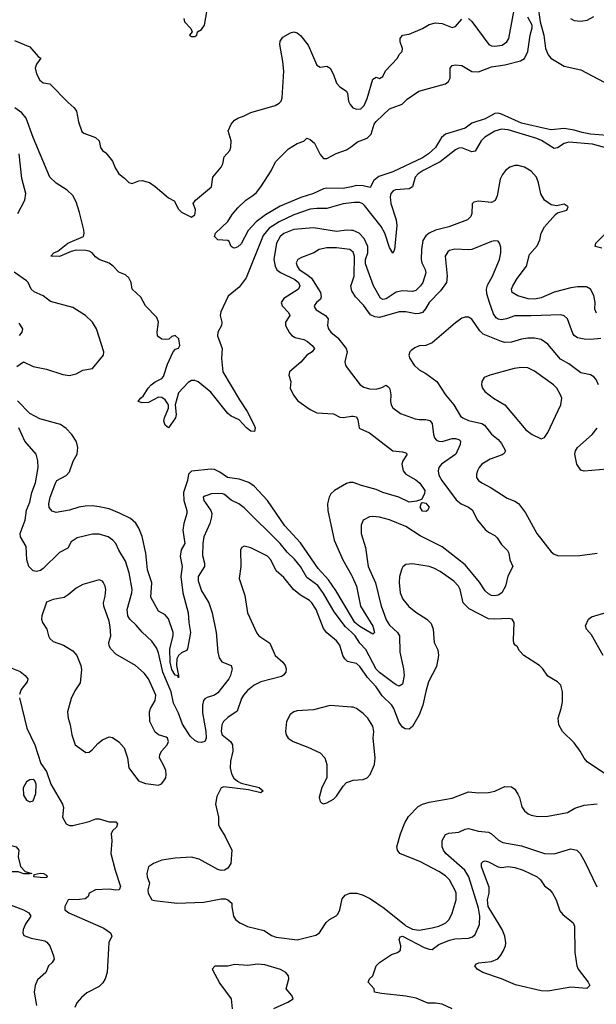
# Model space of a CAD drawing. Header units: inches. Extents: x 1552611 to 1694776, y 811966 to 917215.
# Tile 54 of 256: x 1587988 to 1591485, y 849516 to 855484. Entities that reach past the tile are written whole.
import ezdxf

# ---------------------------------------------------------------- set-up
doc = ezdxf.new("R2010")
doc.units = ezdxf.units.IN
doc.header["$MEASUREMENT"] = 0
for name, color, linetype in [('B5884', 7, 'Continuous'), ('B5885', 7, 'Continuous'), ('B5894', 7, 'Continuous'), ('B5895', 7, 'Continuous')]:
    doc.layers.add(name, color=color, linetype=linetype)

msp = doc.modelspace()

# ---------------------------------------------------------------- linework, layer by layer
at = {"layer": 'B5884', "color": 5}
for points, elevation in [([(1588021.6, 850000), (1588020.9, 849999.1), (1588008, 849970), (1588007.3, 849950), (1588013.4, 849933.4), (1588056.5, 849916.5), (1588140.3, 849900.3), (1588153.3, 849893.3), (1588170.1, 849870.1), (1588193.6, 849810), (1588196.9, 849790), (1588184.5, 849770), (1588163, 849750), (1588145.5, 849710), (1588096, 849664), (1588082.3, 849630), (1588076.6, 849590), (1588090.1, 849510.1)], 820), ([(1588446.7, 850000), (1588497.8, 849977.8), (1588538.6, 849950), (1588547.3, 849930), (1588528, 849892), (1588517.4, 849710), (1588506.1, 849670), (1588492.8, 849647.2), (1588470, 849624.3), (1588394.9, 849585.1), (1588361.9, 849558.1), (1588335.3, 849524.7), (1588322.2, 849497.8)], 840), ([(1589344.7, 850000), (1589368.9, 849988.9), (1589470, 849963.5), (1589514.3, 849934.3), (1589542.8, 849922.8), (1589670, 849907), (1589784.6, 849935.4), (1589806.6, 849950), (1589838.9, 850000)], 860), ([(1589530, 849491.6), (1589614.7, 849530), (1589646, 849550), (1589637.6, 849570), (1589603.5, 849610), (1589619.8, 849670), (1589617.5, 849690), (1589601, 849710), (1589570, 849727.9), (1589475.4, 849755.4), (1589430, 849760.4), (1589371.4, 849751.4), (1589290, 849757.3), (1589250, 849748.2), (1589171.9, 849748.1), (1589154.4, 849730), (1589202, 849642), (1589270.3, 849550), (1589276.5, 849490)], 860)]:
    msp.add_lwpolyline(points, dxfattribs=dict(at, elevation=elevation))
at = {"layer": 'B5885', "color": 5}
for points, elevation in [([(1588982.6, 855490), (1588987, 855470), (1589026, 855430), (1589034, 855410), (1589018, 855390), (1589030, 855381), (1589050, 855381), (1589062, 855390), (1589066, 855410), (1589090, 855424.7), (1589109.4, 855450.6), (1589132.8, 855590)], 820), ([(1587957.1, 855357.1), (1588050, 855319), (1588100.6, 855260.6), (1588116.3, 855250), (1588090, 855215.1), (1588081.7, 855190), (1588090, 855156.4), (1588110, 855117.6), (1588130, 855102), (1588170, 855094.8), (1588281.2, 854981.2), (1588317.4, 854950), (1588332.3, 854930), (1588345.4, 854865.4), (1588365.7, 854805.7), (1588376.2, 854796.2), (1588447.7, 854770), (1588470.6, 854750), (1588478.8, 854710), (1588490, 854691.3), (1588510, 854676), (1588550, 854626.8), (1588566.5, 854586.5), (1588590, 854550.4), (1588624.1, 854524.1), (1588650, 854496), (1588670, 854491.3), (1588710, 854507.7), (1588730, 854508.5), (1588776, 854496), (1588810, 854473.7), (1588890, 854404.4), (1588924.9, 854384.9), (1588950, 854334.8), (1588970, 854317.3), (1589030, 854286), (1589050, 854301), (1589052.6, 854310), (1589053.3, 854333.3), (1589040.7, 854370), (1589054, 854390), (1589151.8, 854470), (1589159.6, 854530), (1589210, 854590.4), (1589219.8, 854610), (1589228.3, 854651.7), (1589262, 854690), (1589268.7, 854711.3), (1589269.8, 854750), (1589252.5, 854810), (1589270, 854851), (1589290, 854875), (1589310, 854886.9), (1589350, 854900.8), (1589390, 854922.1), (1589536.2, 854963.8), (1589562.2, 854977.8), (1589573.6, 854990), (1589579.6, 855010), (1589589, 855171), (1589583.8, 855230), (1589565.9, 855334.2), (1589567.4, 855352.6), (1589583, 855377), (1589630, 855403.6), (1589650, 855409.2), (1589670, 855404.9), (1589690, 855388.6), (1589737.3, 855330), (1589788.9, 855208.9), (1589810, 855196), (1589850, 855202.4), (1589870, 855190.4), (1589890.9, 855150.9), (1589910, 855098.4), (1589930, 855076.5), (1589970.6, 855050), (1589976.7, 855036.7), (1589981.9, 854990), (1589991.2, 854970), (1590000, 854959.8)], 780), ([(1590000, 854374.4), (1589950, 854368.2), (1589850, 854339.7), (1589790, 854340.1), (1589750, 854335.1), (1589650, 854301.3), (1589561.2, 854258.8), (1589500.6, 854219.4), (1589464.1, 854175.9), (1589360.3, 853919.7), (1589318.3, 853861.7), (1589252.7, 853807.3), (1589206.9, 853713.1), (1589204.6, 853690), (1589213.7, 853650), (1589211.7, 853630), (1589189.3, 853590), (1589188.3, 853568.3), (1589215, 853490), (1589211, 853430), (1589220.2, 853350), (1589320, 853180), (1589367.9, 853110), (1589410, 853026), (1589415.8, 853010), (1589412.7, 852987.3), (1589390, 852989.6), (1589363.6, 853010), (1589318, 853058), (1589270, 853081.5), (1589250, 853096.4), (1589146.9, 853226.9), (1589070, 853289.8), (1589050, 853297.2), (1589030, 853296.1), (1589010, 853284.5), (1588950, 853222), (1588931, 853150), (1588937.6, 853090), (1588933.4, 853070), (1588890, 853009.6), (1588870, 853026.3), (1588861, 853050), (1588865.2, 853070), (1588891.2, 853130), (1588889.8, 853150), (1588870, 853179.3), (1588850, 853193.5), (1588830, 853196.2), (1588770, 853164.6), (1588730, 853161.1), (1588705.6, 853170), (1588719.7, 853190), (1588737.1, 853202.9), (1588766.7, 853250), (1588784.5, 853270), (1588810, 853288.7), (1588850, 853308.4), (1588859.1, 853320.9), (1588883.7, 853396.3), (1588919.5, 853470), (1588933.3, 853486.7), (1588950, 853493.4), (1588958.9, 853510), (1588952, 853550), (1588930, 853569.6), (1588910, 853563.7), (1588891.8, 853548.2), (1588875.1, 853544.9), (1588850, 853547.9), (1588830, 853561), (1588824, 853570), (1588821, 853590), (1588829.9, 853650), (1588819.7, 853679.7), (1588750, 853749.8), (1588722.8, 853802.8), (1588670.9, 853850), (1588663.5, 853890), (1588650, 853919.1), (1588630, 853937.4), (1588590, 853953.3), (1588555.5, 853990), (1588530, 854007.8), (1588469.4, 854029.4), (1588446.7, 854046.7), (1588427.9, 854070), (1588410, 854081.2), (1588390, 854085.4), (1588330, 854087.1), (1588300.3, 854079.7), (1588230, 854049.2), (1588177.2, 854050), (1588194.3, 854070), (1588218.8, 854081.2), (1588280.2, 854130), (1588373.9, 854170), (1588379.1, 854190), (1588376.6, 854210), (1588350, 854316), (1588330, 854379.8), (1588310, 854418.5), (1588275, 854450), (1588210, 854493.3), (1588171.2, 854530), (1588069.3, 854770), (1588026.4, 854886.4), (1588000, 854920), (1587958.3, 854950)], 780), ([(1590000, 854471.4), (1589950, 854459.7), (1589850, 854461.7), (1589830, 854458), (1589770, 854429.8), (1589693.4, 854406.6), (1589567, 854353), (1589478.7, 854301.3), (1589422.3, 854257.7), (1589373.8, 854206.2), (1589330, 854126), (1589310, 854107), (1589290, 854099.3), (1589281.5, 854101.5), (1589270, 854108.7), (1589258.9, 854138.9), (1589250, 854145.2), (1589189.5, 854149.5), (1589169.2, 854170), (1589176, 854190), (1589250, 854260.5), (1589276, 854304), (1589310, 854344), (1589359.3, 854390), (1589402.4, 854417.6), (1589423, 854437), (1589449.4, 854470), (1589512.5, 854567.5), (1589538.3, 854621.7), (1589618.9, 854701.1), (1589670, 854733.4), (1589710, 854747.3), (1589730, 854766), (1589750, 854757.3), (1589775.2, 854735.2), (1589810, 854666.8), (1589830, 854642.8), (1589850, 854642.8), (1589906.8, 854673.2), (1589970, 854694.4), (1590000, 854715.9)], 760), ([(1587976.8, 854310), (1588018.5, 854390), (1588025.6, 854430), (1588001.4, 854521.4), (1587984.8, 854670)], 820), ([(1590000, 854207), (1589972.3, 854207.7), (1589910, 854199.4), (1589770, 854221.8), (1589651.2, 854211.2), (1589590, 854187.8), (1589568.3, 854170), (1589545.4, 854130), (1589529.5, 854030), (1589536.3, 853990), (1589548.2, 853968.2), (1589570, 853951.4), (1589657.2, 853910), (1589679.3, 853890), (1589687, 853870), (1589679.3, 853850), (1589590, 853794), (1589574.5, 853770), (1589579, 853750), (1589617.2, 853710), (1589626.2, 853690), (1589599.7, 853650), (1589599, 853630), (1589625, 853585), (1589638.6, 853570), (1589658.5, 853558.5), (1589710, 853544.7), (1589733.3, 853533.3), (1589761.3, 853510), (1589774.9, 853490), (1589762.4, 853470), (1589728.5, 853451.5), (1589692.4, 853407.6), (1589624.2, 853350), (1589619.6, 853330), (1589631.6, 853290), (1589628.9, 853250), (1589648.7, 853208.7), (1589674.4, 853174.4), (1589750, 853120.8), (1589790, 853101.3), (1589890, 853095.5), (1589930, 853074.7), (1589950, 853072.1), (1590000, 853079.9)], 820), ([(1590000, 854083.4), (1589990, 854091.5), (1589910, 854101.8), (1589850, 854100.6), (1589804.9, 854090), (1589770.8, 854070), (1589696.7, 854043.3), (1589675.3, 854030), (1589665.3, 854010), (1589670.2, 853990), (1589682.9, 853970), (1589736, 853936), (1589756.6, 853916.6), (1589811.5, 853830), (1589816.5, 853803.5), (1589811.2, 853790), (1589787.2, 853770), (1589774, 853750), (1589778.1, 853738.1), (1589786, 853726), (1589842, 853690), (1589859.5, 853670), (1589854.9, 853630), (1589860.8, 853610), (1589875.6, 853590), (1589916.2, 853556.2), (1589967.9, 853490), (1589973.8, 853470), (1589959.5, 853410), (1589963.7, 853390), (1589973.3, 853373.3), (1590000, 853338.6)], 840), ([(1587970, 853381.1), (1588010, 853410.2), (1588070, 853381.2), (1588150, 853365.5), (1588250, 853332.6), (1588290, 853326.5), (1588330, 853338.2), (1588370, 853358.9), (1588430, 853368.8), (1588496.1, 853450), (1588497.2, 853470), (1588454.6, 853610), (1588429.7, 853650), (1588387.8, 853690), (1588310, 853738.8), (1588174.9, 853774.9), (1588129.7, 853810), (1588075.4, 853835.4), (1588058.3, 853850), (1588039.7, 853890), (1588030, 853900.5), (1587954.5, 853954.5)], 820), ([(1590000, 853847.8), (1589996.5, 853870), (1590000, 853880.3)], 840), ([(1587987, 853570), (1588003.7, 853590), (1588006, 853610), (1587984.7, 853644.7)], 840), ([(1590000, 851865.1), (1589905.3, 852025.3), (1589861.5, 852090), (1589797, 852157), (1589690, 852312.5), (1589596.2, 852416.2), (1589490, 852569.8), (1589410, 852656.9), (1589377.9, 852677.9), (1589319.1, 852699.1), (1589248.4, 852708.4), (1589201.3, 852741.3), (1589170, 852756.8), (1589150, 852759.8), (1589030, 852746.6), (1589012.4, 852730), (1589005, 852690), (1588981.7, 852618.3), (1588983.7, 852570), (1589001, 852510), (1589001.1, 852490), (1588983.4, 852430), (1588978.2, 852390), (1588989.5, 852310), (1588966.9, 852270), (1588961, 852230), (1588973.2, 852170), (1588966, 852110), (1588977.7, 852010), (1589009.7, 851890), (1589013.5, 851830), (1589023.9, 851770), (1589005.2, 851670), (1588999.4, 851660.6), (1588970, 851646.3), (1588951, 851630), (1588941.2, 851610), (1588939.3, 851570), (1588951.7, 851510), (1588950, 851495.3), (1588947, 851507), (1588930, 851511.3), (1588910, 851546.4), (1588900.1, 851590), (1588898.5, 851670), (1588918.7, 851750), (1588919, 851770), (1588890, 851853.5), (1588870, 851876), (1588830, 851898.9), (1588783.4, 851983.4), (1588789.2, 852070), (1588762.7, 852150), (1588752.9, 852250), (1588730, 852351.8), (1588710, 852401.6), (1588691.9, 852431.9), (1588660, 852460), (1588593.8, 852493.8), (1588530, 852519.1), (1588470, 852532.1), (1588430, 852537.5), (1588384.1, 852535.9), (1588347.3, 852530), (1588290, 852511.9), (1588210, 852497.4), (1588185, 852505), (1588166.7, 852526.7), (1588165.2, 852550), (1588173.5, 852590), (1588204.3, 852675.7), (1588213.7, 852690), (1588270, 852722.2), (1588290, 852744.2), (1588311.8, 852808.2), (1588336.9, 852850), (1588339.7, 852890), (1588336, 852910), (1588329.7, 852930), (1588303.9, 852970), (1588270, 853006.2), (1588236.3, 853030), (1588110, 853064.6), (1588050, 853096.4), (1587974, 853174)], 820), ([(1590000, 851771.3), (1589964.3, 851804.3), (1589894.2, 851894.2), (1589830, 852006.5), (1589795, 852055), (1589730, 852103.4), (1589689.9, 852170), (1589655.1, 852215.1), (1589610, 852257.5), (1589567.9, 852310), (1589350, 852525.8), (1589316.3, 852550), (1589270, 852572.5), (1589230, 852606.2), (1589213.2, 852613.2), (1589150.5, 852610), (1589110, 852596.1), (1589101.2, 852590), (1589103.8, 852570), (1589147.5, 852510), (1589152.7, 852490), (1589151.8, 852470), (1589140.2, 852430), (1589105, 852350), (1589098.8, 852310), (1589096.7, 852236.7), (1589108.7, 852190), (1589108.1, 852170), (1589070.2, 852110), (1589070, 852082.8), (1589090, 852022.6), (1589135.2, 851950), (1589154.7, 851890), (1589179.2, 851770), (1589188.9, 851650), (1589196.7, 851616.7), (1589213, 851593), (1589270.2, 851570.2), (1589276.1, 851550), (1589266.8, 851510), (1589256.6, 851490), (1589190, 851404.1), (1589170, 851389.8), (1589124, 851376), (1589111.3, 851368.7), (1589102.9, 851357.1), (1589096.9, 851330), (1589096.8, 851283.2), (1589117.1, 851170), (1589119.3, 851130), (1589110, 851109.3), (1589090, 851102.6), (1589070, 851105.6), (1589050, 851115.5), (1589021.3, 851141.3), (1588974.3, 851214.3), (1588950, 851281.1), (1588920.9, 851340.9), (1588905.5, 851410), (1588856.4, 851530), (1588830, 851646.3), (1588816.9, 851676.9), (1588790, 851717.8), (1588731.5, 851771.5), (1588694.8, 851814.8), (1588656.8, 851850), (1588644.6, 851870), (1588639.9, 851910), (1588667.6, 852010), (1588669.1, 852030), (1588652.4, 852132.4), (1588630, 852203), (1588588.6, 852268.6), (1588570, 852309.6), (1588553.3, 852330), (1588523.7, 852350), (1588470, 852365.6), (1588430, 852366.4), (1588335.5, 852344.5), (1588300.6, 852319.4), (1588279.6, 852280.4), (1588230, 852254.5), (1588130, 852156.9), (1588113.8, 852146.2), (1588090, 852139.1), (1588070, 852143.9), (1588044.2, 852170), (1588030.9, 852210), (1588026.6, 852290), (1587993.1, 852350), (1587991.6, 852370), (1588021.1, 852450), (1588029.2, 852510.8), (1588050, 852559.1), (1588061.2, 852618.8), (1588082.9, 852677.1), (1588099.4, 852770), (1588098.8, 852810), (1588088.5, 852850), (1588018.5, 852930), (1587983.5, 853010)], 840), ([(1590000, 852679.2), (1589990, 852679.7), (1589970, 852672.6), (1589896.5, 852630), (1589874.3, 852610), (1589864.2, 852590), (1589854.7, 852550), (1589856.3, 852510), (1589895, 852330), (1589946.6, 852210), (1590000, 852116.6)], 820), ([(1590000, 851589), (1589974.9, 851594.9), (1589959, 851610), (1589948.4, 851630), (1589930, 851693), (1589910, 851718.5), (1589850, 851768.7), (1589830, 851794.8), (1589785, 851910), (1589759.4, 851950), (1589744.5, 851964.5), (1589690, 851996.5), (1589648.2, 852030), (1589590, 852103.5), (1589543.9, 852143.9), (1589510, 852209.7), (1589490, 852232.5), (1589390, 852283), (1589350, 852293.6), (1589334.6, 852285.4), (1589326, 852270), (1589328.8, 852170), (1589318, 852098), (1589353.3, 851993.3), (1589369.1, 851890), (1589426.5, 851766.5), (1589438.7, 851750), (1589504.2, 851704.2), (1589537.6, 851630), (1589583.6, 851590), (1589597.4, 851570), (1589603.1, 851550), (1589601.1, 851530), (1589588.3, 851511.7), (1589575.9, 851504.1), (1589450.4, 851470), (1589410, 851449.8), (1589370, 851417.7), (1589344.4, 851390), (1589333.4, 851370), (1589307.6, 851292.4), (1589250, 851255.3), (1589223.5, 851230), (1589214.5, 851210), (1589208.9, 851170), (1589215.2, 851150), (1589265.4, 851110), (1589277.8, 851090), (1589281.2, 851050), (1589266.9, 850990), (1589264.2, 850950), (1589272.3, 850912.3), (1589287.2, 850887.2), (1589308.3, 850868.3), (1589330, 850856.5), (1589441, 850830), (1589464.9, 850810), (1589450, 850798.4), (1589375.8, 850815.8), (1589226, 850834), (1589210, 850829), (1589183.1, 850776.9), (1589174.6, 850730), (1589194, 850650), (1589194.4, 850605.6), (1589198.8, 850590), (1589233.1, 850533.1), (1589274, 850450), (1589267.6, 850370), (1589250, 850340.7), (1589230, 850329.5), (1589210, 850327.3), (1589190, 850333.3), (1589075.7, 850395.7), (1589030, 850408.5), (1588930, 850402.8), (1588850.3, 850389.7), (1588798.8, 850370), (1588770, 850349.2), (1588759.5, 850310), (1588760.3, 850290), (1588775.8, 850250), (1588764.9, 850210), (1588766.7, 850190), (1588790.2, 850150.2), (1588804.8, 850144.8), (1588941, 850130), (1589104.6, 850135.4), (1589210, 850155.2), (1589235.3, 850155.3), (1589251, 850150), (1589274, 850130), (1589273.4, 850106.6), (1589284.4, 850050), (1589297.1, 850030), (1589323, 850010), (1589344.7, 850000)], 860), ([(1587930, 851557.7), (1587990, 851532.9), (1588021.6, 851510), (1588036.4, 851490), (1588032.4, 851470), (1587996.2, 851423.8), (1587986.9, 851393.1)], 840), ([(1587986.6, 851373.4), (1588031.1, 851190), (1588080.2, 851090), (1588115.8, 850975.8), (1588150, 850928), (1588177.7, 850850), (1588248.4, 850730), (1588252.7, 850710), (1588248, 850650), (1588270.7, 850610), (1588290, 850599.5), (1588310, 850600.3), (1588410, 850624.2), (1588450, 850640.5), (1588470, 850640.5), (1588530, 850623), (1588570, 850623), (1588580.4, 850610), (1588574, 850590), (1588551.6, 850568.4), (1588542.4, 850550), (1588546.4, 850506.4), (1588541.5, 850430), (1588567.3, 850330), (1588600.2, 850230), (1588590.2, 850210), (1588570, 850208), (1588530, 850213.4), (1588447.7, 850210), (1588409.4, 850190.6), (1588402.4, 850170), (1588384.2, 850155.8), (1588350, 850150.8), (1588282, 850150), (1588262, 850110), (1588261, 850090), (1588285.5, 850070), (1588446.7, 850000)], 840), ([(1590000, 851317.7), (1589870, 851327.6), (1589770, 851302), (1589670, 851294.3), (1589650, 851289.5), (1589627.3, 851272.7), (1589606, 851230), (1589600.5, 851170), (1589604, 851150), (1589616, 851130), (1589646, 851110), (1589735.8, 851075.8), (1589810, 851040.5), (1589839.1, 851010), (1589850.6, 850970), (1589850.5, 850890), (1589819.5, 850830), (1589803, 850770), (1589810, 850744.7), (1589817.3, 850737.3), (1589830, 850730.8), (1589850, 850738), (1589890, 850760.3), (1589910, 850777.6), (1589950, 850839.3), (1589970, 850860.4), (1590000, 850870.9)], 880), ([(1587414.4, 850000), (1587418.3, 850030), (1587420.3, 850090), (1587450, 850128.4), (1587462.3, 850170), (1587490, 850223.2), (1587510, 850234.5), (1587555.5, 850230), (1587893.7, 850133.7), (1588010.2, 850090), (1588043.2, 850070), (1588055.3, 850050), (1588021.6, 850000)], 820), ([(1589838.9, 850000), (1589847.2, 850012.8), (1589866.6, 850030), (1589907.6, 850052.4), (1589916.9, 850063.1), (1589928.3, 850090), (1589944.2, 850155.8), (1589962, 850178), (1589990, 850190.2), (1590000, 850190.2)], 860)]:
    msp.add_lwpolyline(points, dxfattribs=dict(at, elevation=elevation))
for points, elevation in [([(1588469.3, 852089.3), (1588370, 852059.7), (1588330, 852038.7), (1588282.6, 851997.4), (1588257.7, 851982.3), (1588191.3, 851970), (1588150, 851952.7), (1588122.8, 851870), (1588121, 851850), (1588126, 851830), (1588153, 851790), (1588162, 851750), (1588170, 851734), (1588190, 851715.8), (1588253.7, 851693.7), (1588310, 851659.3), (1588334, 851630), (1588359.5, 851570), (1588362.8, 851542.8), (1588354.6, 851465.4), (1588323, 851417), (1588300.3, 851370), (1588278.7, 851290), (1588282, 851250), (1588294, 851210), (1588303.1, 851150), (1588324.9, 851090), (1588390, 851043), (1588410, 851044.9), (1588430, 851060.7), (1588462.5, 851097.5), (1588490, 851118.4), (1588530, 851138), (1588550, 851133.4), (1588590, 851108.2), (1588621.3, 851070), (1588641.1, 851010), (1588648.8, 850950), (1588708.5, 850870), (1588750, 850853.8), (1588830, 850844.9), (1588847.3, 850852.7), (1588861.2, 850870), (1588873.2, 850890), (1588877, 850910), (1588873.6, 850933.6), (1588862.4, 850962.4), (1588836.2, 851010), (1588837.6, 851030), (1588850, 851052.7), (1588882.9, 851090), (1588889.6, 851110), (1588883.6, 851130), (1588875.8, 851135.8), (1588830, 851149.7), (1588810, 851165.1), (1588778, 851230), (1588775.8, 851290), (1588781.7, 851310), (1588810, 851358), (1588813.4, 851390), (1588770, 851488.3), (1588742.8, 851522.8), (1588690, 851569.7), (1588570, 851639.2), (1588539.7, 851670), (1588531.1, 851690), (1588529.4, 851710), (1588541.1, 851750), (1588536.5, 851803.5), (1588530, 851839.3), (1588497.2, 851930), (1588496, 851950), (1588507.2, 851990), (1588509.7, 852029.7), (1588506, 852050), (1588494.5, 852074.5), (1588490, 852081.2)], 860), ([(1588070, 850879.2), (1588050, 850877.8), (1588030, 850864.2), (1588008.1, 850828.1), (1588010, 850784.6), (1588030, 850754.2), (1588050, 850743.5), (1588070, 850750.3), (1588085.1, 850794.9), (1588088, 850850), (1588079.7, 850870)], 840), ([(1588013.7, 850306.3), (1587978.6, 850318.6), (1587930, 850320.1), (1587890, 850327.4), (1587770, 850371.7), (1587710, 850389.1), (1587630, 850429.1), (1587610.4, 850450), (1587610.9, 850470), (1587630, 850517.3), (1587644.3, 850535.7), (1587670, 850538.9), (1587710, 850528.2), (1587750, 850524.9), (1587790, 850508.8), (1587908, 850488), (1587967.2, 850470), (1587982.7, 850450), (1587979.3, 850410), (1587992.3, 850352.3), (1588020.9, 850320.9), (1588062, 850310), (1588050, 850306.6)], 820), ([(1588130, 850282.6), (1588073.2, 850290), (1588076.4, 850303.6), (1588111.7, 850311.7), (1588131.3, 850310), (1588150, 850298.8), (1588154, 850290), (1588150, 850284.5)], 820)]:
    msp.add_lwpolyline(points, close=True, dxfattribs=dict(at, elevation=elevation))
at = {"layer": 'B5894', "color": 5}
for points, elevation in [([(1590611.2, 849490), (1590550, 849517), (1590510, 849522.9), (1590462.5, 849522.5), (1590392.8, 849552.8), (1590330, 849566.6), (1590181.7, 849581.7), (1590139, 849590), (1590137.2, 849610), (1590101.2, 849650), (1590109, 849670), (1590128.7, 849690), (1590148.7, 849750), (1590169, 849770), (1590241.7, 849818.3), (1590279.3, 849830), (1590296.2, 849843.8), (1590299.7, 849870), (1590289.6, 849910), (1590295.1, 849924.9), (1590310, 849930.2), (1590440.8, 849860.8), (1590470, 849850.1), (1590490, 849849.5), (1590530, 849878.5), (1590594.1, 849905.9), (1590627.1, 849912.9), (1590710, 849917.1), (1590734.5, 849925.5), (1590750, 849939.3), (1590775.8, 850000)], 840), ([(1590321.1, 850000), (1590330, 849992.9), (1590370, 849971.7), (1590410, 849965.6), (1590490, 849980.4), (1590529.7, 849990), (1590551.1, 850000)], 860), ([(1591348.3, 850000), (1591352.1, 849990), (1591354.7, 849830), (1591365.5, 849750), (1591375.2, 849730), (1591435.3, 849650), (1591445.3, 849630), (1591427.6, 849612.4), (1591330, 849620.6), (1591250, 849606.3), (1591190, 849596.1), (1591150, 849597.4), (1590995.4, 849635.4), (1590910, 849671.2), (1590797.4, 849710), (1590762.2, 849730), (1590747.2, 849750), (1590758, 849762), (1590771.6, 849768.4), (1590850, 849775.5), (1590887.6, 849792.4), (1590906.2, 849813.8), (1590920.6, 849839.4), (1590933.1, 849870), (1590935.6, 849890), (1590929.5, 849929.5), (1590914.5, 849970), (1590896.1, 850000)], 820)]:
    msp.add_lwpolyline(points, dxfattribs=dict(at, elevation=elevation))
at = {"layer": 'B5895', "color": 5}
for points, elevation in [([(1590710, 855490.2), (1590730, 855472.9), (1590833.3, 855333.3), (1590850, 855325.8), (1590870, 855324.2), (1590914.5, 855330), (1590942.6, 855350), (1590954.4, 855370), (1590998.3, 855610)], 780), ([(1591130, 855572), (1591144.2, 855470), (1591166.9, 855390), (1591176.3, 855310), (1591192, 855270), (1591208.1, 855250), (1591290, 855202.2), (1591390, 855180.5), (1591570, 855085.1)], 760), ([(1590000, 854715.9), (1590037.4, 854742.6), (1590094.1, 854765.9), (1590118.7, 854790), (1590138.2, 854850), (1590150, 854865.7), (1590230, 854943.9), (1590307.6, 854972.4), (1590338.3, 855001.7), (1590408.9, 855051.1), (1590570, 855094), (1590588.6, 855110), (1590598.1, 855130), (1590598, 855190), (1590610, 855205.7), (1590630, 855210.2), (1590670, 855206.3), (1590730, 855170.2), (1590770, 855166.7), (1590850, 855198.8), (1590930.1, 855210.1), (1591025.3, 855234.7), (1591050, 855248.8), (1591068.7, 855290), (1591083.7, 855390), (1591095.3, 855435.3), (1591096.2, 855450), (1591070, 855498)], 760), ([(1590000, 854959.8), (1590009.1, 854949.1), (1590030, 854940.5), (1590056.4, 854943.6), (1590077, 854963), (1590094.3, 855005.7), (1590130, 855123), (1590150, 855134.8), (1590170, 855127.1), (1590190, 855138.4), (1590206, 855174), (1590279.5, 855250), (1590290, 855272), (1590308, 855290), (1590308.7, 855310), (1590296, 855350), (1590296, 855370), (1590310, 855390.7), (1590350, 855395.6), (1590430.6, 855429.4), (1590470, 855453.8), (1590510, 855463.9), (1590550, 855460.2), (1590610, 855436.1), (1590630, 855443.1), (1590670, 855487.2)], 780), ([(1591328.7, 855490), (1591350, 855479.5), (1591390, 855474.9), (1591430, 855481.6), (1591470, 855504)], 780), ([(1591550, 854781.1), (1591449.8, 854789.8), (1591399.4, 854799.4), (1591350, 854815.1), (1591290, 854823.8), (1591210, 854815.6), (1591190, 854819.4), (1591030, 854856.4), (1590910, 854911.4), (1590890, 854916.6), (1590870, 854915.4), (1590810, 854883.6), (1590730, 854856.8), (1590690, 854825.8), (1590570, 854789.9), (1590545.3, 854770), (1590510, 854708.4), (1590467.2, 854670), (1590430, 854646.7), (1590250, 854562.3), (1590166.1, 854533.9), (1590135, 854510), (1590112.3, 854467.7), (1590070, 854476.8), (1590030, 854478.4), (1590000, 854471.4)], 760), ([(1591534.5, 854710), (1591462, 854730), (1591318.6, 854741.4), (1591290, 854734.1), (1591250, 854706.3), (1591230, 854703.6), (1591151.9, 854751.9), (1591124.1, 854764.1), (1590950, 854815.6), (1590910, 854819.9), (1590870, 854808.7), (1590807.9, 854772.1), (1590787.1, 854750), (1590750, 854687.9), (1590730, 854682.7), (1590670, 854706.1), (1590650, 854705), (1590630, 854695.4), (1590537.7, 854622.3), (1590433.7, 854570), (1590403.4, 854550), (1590386.1, 854530), (1590370, 854469.8), (1590350, 854459.2), (1590266.6, 854453.4), (1590252.8, 854447.2), (1590238.2, 854430), (1590235.1, 854410), (1590238.9, 854370), (1590271, 854271), (1590275.6, 854235.6), (1590260.6, 854090), (1590250, 854069.6), (1590230, 854102.2), (1590201.5, 854190), (1590180.6, 854230), (1590078.5, 854358.5), (1590068.4, 854368.4), (1590050, 854376), (1590016.4, 854376.4), (1590000, 854374.4)], 780), ([(1591485.3, 853705.3), (1591476.2, 853730), (1591477, 853770), (1591470, 853812), (1591450, 853849.7), (1591424.1, 853864.1), (1591370, 853865), (1591330, 853859), (1591230, 853831.7), (1591150, 853798.3), (1591110, 853789.4), (1591071.8, 853791.8), (1591009.6, 853810), (1590973.7, 853830), (1590970.8, 853850), (1590979, 853870), (1591005.6, 853914.4), (1591060.9, 853990), (1591079.5, 854060.5), (1591126.5, 854113.5), (1591141.5, 854150), (1591150.6, 854190), (1591170, 854227.9), (1591236.9, 854303.1), (1591250, 854312.7), (1591306, 854330), (1591313.3, 854350), (1591290, 854365.1), (1591243.6, 854356.4), (1591210, 854361.5), (1591170.4, 854390.4), (1591147.8, 854427.8), (1591134.4, 854494.4), (1591122.2, 854530), (1591090, 854564.7), (1591050, 854589.9), (1591010, 854600.8), (1590990, 854600.2), (1590960.9, 854590), (1590934.7, 854570), (1590915.1, 854544.8), (1590902.4, 854517.6), (1590883.5, 854416.5), (1590871.5, 854388.5), (1590850, 854376.2), (1590770, 854384.8), (1590742.2, 854377.8), (1590732, 854368), (1590729.3, 854310), (1590722.9, 854290), (1590704.4, 854270), (1590590, 854228.6), (1590510, 854208.8), (1590470.5, 854189.5), (1590450, 854173.3), (1590433.5, 854146.5), (1590423.7, 854090), (1590422.7, 854030), (1590427.2, 854010), (1590446.5, 853970), (1590450.1, 853950), (1590433.3, 853890), (1590419.3, 853870), (1590390, 853842.8), (1590370, 853836.7), (1590310, 853840.1), (1590270, 853832.4), (1590210, 853791.9), (1590190, 853787.5), (1590176.2, 853796.2), (1590133.4, 853870), (1590084.2, 854004.2), (1590085.4, 854030), (1590099.5, 854070), (1590098.5, 854110), (1590077.1, 854157.1), (1590046, 854190), (1590010, 854206.7), (1590000, 854207)], 820), ([(1591512.4, 853552.4), (1591450, 853545.3), (1591410, 853547.3), (1591370, 853556.2), (1591350, 853569.8), (1591342.7, 853582.7), (1591310, 853671.1), (1591290, 853688.5), (1591270, 853695.8), (1591090, 853688.7), (1590990, 853689.9), (1590940.4, 853670), (1590910, 853665.3), (1590890, 853669.2), (1590877.8, 853677.8), (1590861.8, 853701.8), (1590836.4, 853770), (1590821.6, 853821.6), (1590819.6, 853850), (1590825.7, 853874.3), (1590855.7, 853930), (1590897.7, 854030), (1590905.1, 854070), (1590904.7, 854104.7), (1590898.4, 854130), (1590890, 854140.9), (1590870, 854143.6), (1590850, 854139.7), (1590730, 854090.7), (1590710, 854088.2), (1590626.8, 854093.2), (1590594.7, 854085.3), (1590583.4, 854076.6), (1590569, 854050), (1590580.1, 853930), (1590575.8, 853890), (1590540.2, 853839.8), (1590471.5, 853770), (1590448.9, 853731.1), (1590430, 853709.8), (1590410, 853702.3), (1590390, 853701.8), (1590330, 853714), (1590290, 853713.7), (1590170, 853678.5), (1590141.9, 853681.9), (1590115, 853695), (1590073.1, 853753.1), (1590023.6, 853803.6), (1590001.1, 853841.1), (1590000, 853847.8)], 840), ([(1591518.2, 854098.2), (1591478, 854110), (1591481.8, 854130), (1591536.7, 854183.3)], 780), ([(1590000, 853880.3), (1590016.8, 853930), (1590018.5, 854050), (1590010, 854075.3), (1590000, 854083.4)], 840), ([(1591498.7, 853270), (1591483.6, 853303.6), (1591470, 853319.6), (1591450, 853331.1), (1591390, 853343.5), (1591318.2, 853398.2), (1591267.3, 853427.3), (1591190, 853517.3), (1591150, 853545.6), (1591110, 853554), (1591070, 853553.8), (1591030, 853548.1), (1590970, 853529.8), (1590930, 853528.2), (1590910, 853533.5), (1590798.5, 853578.5), (1590778, 853598), (1590730, 853669.7), (1590710, 853681.3), (1590690, 853681.3), (1590670, 853674.3), (1590630, 853647.1), (1590490, 853524.4), (1590450, 853509.7), (1590410, 853506.3), (1590384.2, 853495.8), (1590361.4, 853478.6), (1590353.4, 853470), (1590346.8, 853450), (1590353, 853430), (1590379.5, 853390), (1590410, 853362), (1590450, 853339.5), (1590517.6, 853290), (1590570.3, 853210), (1590621.3, 853150), (1590661.6, 853081.6), (1590675.8, 853070), (1590710, 853055), (1590790, 853035.5), (1590807.1, 853027.1), (1590850, 852972.2), (1590890, 852939.3), (1590910, 852915.8), (1590933.2, 852870), (1590925.4, 852854.6), (1590913.7, 852846.3), (1590840.1, 852820.1), (1590790.4, 852790), (1590773.7, 852770), (1590764.4, 852750), (1590757.1, 852730), (1590758.4, 852710), (1590770.4, 852690), (1590790, 852676.5), (1590847.1, 852647.1), (1590944.3, 852584.3), (1590990, 852566), (1591011.9, 852551.9), (1591055, 852495), (1591123.1, 852370), (1591210, 852259.1), (1591230, 852244.9), (1591255.2, 852235.2), (1591384.1, 852235.9), (1591490, 852250.7)], 860), ([(1590000, 853338.6), (1590051.6, 853271.6), (1590075.8, 853255.8), (1590110, 853246.3), (1590150, 853244.7), (1590184.8, 853255.2), (1590210, 853268.4), (1590221.1, 853261.1), (1590230, 853250.7), (1590234.6, 853234.6), (1590238.9, 853210), (1590237.4, 853170), (1590241, 853150), (1590250.9, 853130.9), (1590298, 853098), (1590385.2, 853065.2), (1590410, 853059.7), (1590450, 853061.5), (1590475.3, 853055.3), (1590490, 853035.5), (1590497.4, 852970), (1590503.8, 852950), (1590516, 852936), (1590530, 852928.6), (1590550, 852928), (1590610, 852944.6), (1590630, 852945.2), (1590650, 852939.6), (1590661.1, 852930), (1590658.5, 852910), (1590631.9, 852850), (1590546.4, 852790), (1590529.2, 852770), (1590524.7, 852750), (1590530, 852722.4), (1590547.7, 852690), (1590634.3, 852574.3), (1590664.6, 852550), (1590709, 852529), (1590732.5, 852512.5), (1590763.2, 852450), (1590810, 852394.9), (1590830, 852377), (1590870, 852358.4), (1590883.9, 852343.9), (1590910, 852303.1), (1590946.1, 852266.1), (1590953.4, 852250), (1590960.2, 852210), (1590977.4, 852170), (1590948, 852112), (1590933.8, 852050), (1590912.2, 852010), (1590890, 851996.5), (1590870, 851991.7), (1590850, 851994.6), (1590830, 852004.1), (1590810, 852022), (1590775.4, 852075.4), (1590690, 852180.6), (1590550, 852289.8), (1590416.1, 852356.1), (1590330, 852412.7), (1590230, 852452), (1590170, 852468.6), (1590130, 852473.3), (1590109.2, 852470.8), (1590070.3, 852449.8), (1590059, 852421), (1590059.2, 852370), (1590084.4, 852284.4), (1590101.4, 852170), (1590145.7, 852070), (1590178.1, 851938.1), (1590210, 851846.7), (1590230, 851814.7), (1590279.7, 851770), (1590292.1, 851750), (1590293.8, 851650), (1590316.3, 851550), (1590319.1, 851510), (1590310, 851457), (1590290, 851445.3), (1590270, 851451.8), (1590250, 851465.8), (1590170, 851526.6), (1590150, 851547), (1590086.8, 851666.8), (1590050, 851704.8), (1590022.9, 851750), (1590000, 851771.3)], 840), ([(1590000, 853079.9), (1590010, 853081.5), (1590030, 853077.1), (1590038.6, 853058.6), (1590045.7, 853010), (1590050, 853005.7), (1590110, 852979), (1590250, 852870.2), (1590310, 852865.7), (1590330, 852859.3), (1590337, 852850), (1590311.3, 852810), (1590304.5, 852790), (1590313.7, 852750), (1590330.3, 852730), (1590390, 852694.6), (1590414.1, 852674.1), (1590444.3, 852630), (1590442.1, 852610), (1590423.6, 852576.4), (1590395.1, 852564.9), (1590350, 852559), (1590286.6, 852590), (1590190, 852618.9), (1590150, 852637.2), (1590060.5, 852660.5), (1590010, 852678.7), (1590000, 852679.2)], 820), ([(1591550, 852759.3), (1591410, 852747), (1591390, 852754.3), (1591367.1, 852790), (1591354.2, 852850), (1591357.8, 852870), (1591369.9, 852890.1), (1591458.5, 852970), (1591490, 853007.4)], 860), ([(1591570, 850891.2), (1591430, 850986), (1591410, 851008), (1591387.6, 851050), (1591350, 851100.5), (1591280.5, 851170), (1591258.3, 851210), (1591252.6, 851250), (1591271.9, 851310), (1591279.2, 851350), (1591279.7, 851410), (1591269.8, 851449.8), (1591250, 851471.3), (1591190, 851505.6), (1591159.7, 851550), (1591139.6, 851570), (1591045.1, 851630), (1591019.1, 851659.1), (1591004.7, 851684.7), (1590993.2, 851693.2), (1590985.2, 851705.2), (1590982.7, 851722.7), (1590986.6, 851830), (1590974, 851850), (1590950, 851855.6), (1590870, 851849.7), (1590830, 851853.3), (1590712.7, 851912.7), (1590677.6, 851950), (1590659.8, 852030), (1590649.8, 852050), (1590620.6, 852080.6), (1590538.7, 852138.7), (1590499.8, 852159.8), (1590470, 852169.3), (1590370, 852185), (1590330, 852181.1), (1590312.1, 852167.9), (1590304.3, 852155.7), (1590292, 852110), (1590288.1, 852071.9), (1590294.4, 852010), (1590311.2, 851971.2), (1590348, 851928), (1590390, 851893.6), (1590457.6, 851850), (1590483.5, 851823.5), (1590494.3, 851790), (1590501.6, 851710), (1590523.8, 851663.8), (1590527.7, 851630), (1590515.9, 851564.1), (1590466.7, 851470), (1590450, 851413.2), (1590433.2, 851330), (1590409.6, 851270.4), (1590370, 851199.2), (1590350, 851183.1), (1590325.4, 851185.4), (1590310, 851195.1), (1590290, 851224.8), (1590257.6, 851310), (1590244.7, 851330), (1590186.4, 851386.4), (1590150, 851440.2), (1590096.6, 851496.6), (1590050, 851563.5), (1590030, 851582), (1590000, 851589)], 860), ([(1590000, 852116.6), (1590003.8, 852110), (1590030.1, 852050), (1590055.6, 851930), (1590130, 851808.8), (1590139, 851770), (1590130, 851760.4), (1590050, 851805.5), (1590020.7, 851830), (1590000, 851865.1)], 820), ([(1591526.6, 851630), (1591454.8, 851754.8), (1591425.2, 851790), (1591419.3, 851810), (1591438, 851850), (1591454.5, 851865.5), (1591550, 851893)], 840), ([(1590000, 850870.9), (1590010, 850874.4), (1590070, 850878), (1590096, 850890), (1590112.3, 850910), (1590139.3, 850970), (1590143.7, 851010), (1590131.3, 851130), (1590135.4, 851170), (1590130, 851201.2), (1590098.7, 851250), (1590070, 851279.6), (1590030, 851309.6), (1590010, 851316.9), (1590000, 851317.7)], 880), ([(1590551.1, 850000), (1590572.5, 850010), (1590591.8, 850030), (1590610, 850068.1), (1590633.9, 850150), (1590634, 850190), (1590630, 850203.1), (1590594.3, 850270), (1590570, 850295.6), (1590530, 850322), (1590419.4, 850379.4), (1590293.6, 850430), (1590278.3, 850450), (1590275.7, 850470), (1590297, 850550), (1590323.3, 850616.7), (1590345.7, 850654.3), (1590404.3, 850715.7), (1590430, 850730.2), (1590470, 850742.3), (1590610, 850764.8), (1590710, 850804.9), (1590770, 850799), (1590830, 850799.5), (1590870, 850808.9), (1590930, 850836.1), (1590970, 850834.9), (1590990, 850819.5), (1591009, 850790), (1591019, 850770), (1591033.4, 850713.4), (1591048.8, 850690), (1591071.3, 850671.3), (1591090, 850662.7), (1591130, 850654.9), (1591190, 850657.3), (1591310, 850679.6), (1591355.1, 850704.9), (1591410, 850724.3), (1591490, 850731.2)], 860), ([(1590775.8, 850000), (1590777, 850003), (1590778.5, 850050), (1590770, 850099.1), (1590710.6, 850290), (1590688.2, 850330), (1590571.3, 850430), (1590557, 850450), (1590549.5, 850470), (1590550.5, 850510), (1590570, 850545.4), (1590590, 850553.2), (1590650, 850560.5), (1590690, 850577.6), (1590710, 850581.8), (1590770, 850565.6), (1590830, 850559), (1590850, 850548.9), (1590891.4, 850511.4), (1590917.8, 850497.8), (1591030, 850477.1), (1591170.9, 850430.9), (1591230, 850429.4), (1591330, 850459.4), (1591366.4, 850450), (1591385.7, 850430), (1591416.8, 850376.8), (1591487.8, 850227.8)], 840), ([(1590896.1, 850000), (1590828.4, 850110), (1590825.1, 850150), (1590834, 850190), (1590834.4, 850225.6), (1590788.4, 850350), (1590787.7, 850372.3), (1590798, 850382), (1590810, 850385.4), (1590830, 850380.8), (1590890, 850350.2), (1590910, 850346.5), (1590950, 850351.6), (1590990, 850345.9), (1591040.3, 850330), (1591125.7, 850290), (1591145.8, 850270), (1591170, 850234.6), (1591202.6, 850210), (1591219.5, 850190), (1591241.6, 850150), (1591262.6, 850082.6), (1591281.4, 850061.4), (1591344.6, 850010), (1591348.3, 850000)], 820), ([(1590000, 850190.2), (1590033, 850190), (1590070, 850177.5), (1590115, 850155), (1590198.5, 850098.5), (1590321.1, 850000)], 860)]:
    msp.add_lwpolyline(points, dxfattribs=dict(at, elevation=elevation))
for points, elevation in [([(1591030, 853376.5), (1590986, 853370), (1590838, 853330), (1590805.3, 853314.7), (1590790.5, 853290), (1590788.5, 853270), (1590794.9, 853250), (1590808.4, 853230), (1590860.5, 853190), (1590930.4, 853150), (1591058, 852998), (1591094.8, 852970), (1591150, 852944), (1591170, 852950.8), (1591190, 852982.8), (1591269.8, 853150.2), (1591275.1, 853190), (1591268.4, 853210), (1591244.4, 853250), (1591225.1, 853270), (1591110, 853353.5), (1591070, 853374)], 880), ([(1590450, 852503.1), (1590430, 852504.5), (1590416.2, 852530), (1590425.1, 852554.9), (1590430, 852557.1), (1590450, 852554.2), (1590470.3, 852530), (1590461.1, 852510)], 820)]:
    msp.add_lwpolyline(points, close=True, dxfattribs=dict(at, elevation=elevation))

doc.saveas('drawing.dxf')
